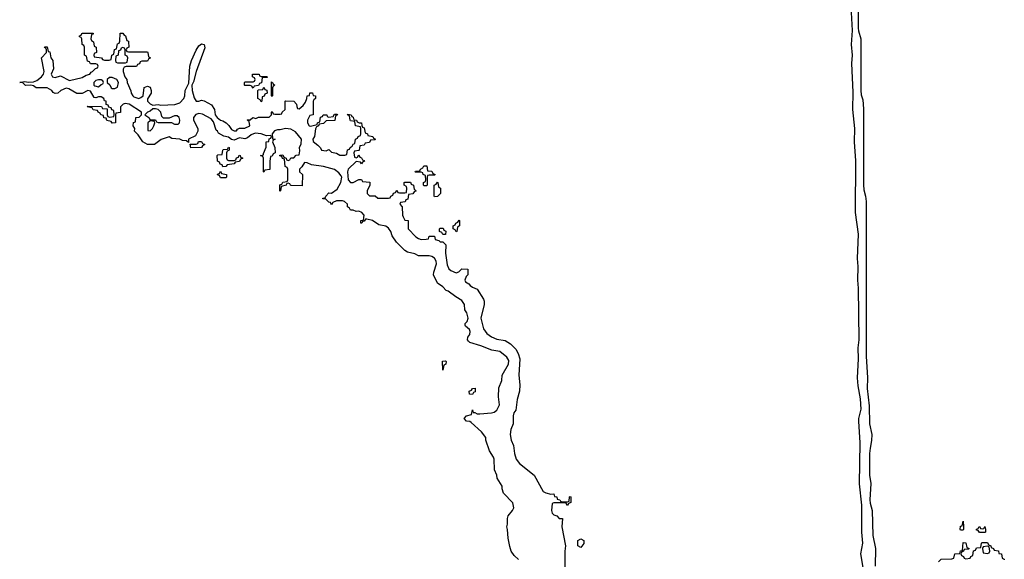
# Model space of a CAD drawing. Header units: inches. Extents: x 2547364 to 2752884, y 552026 to 708734.
# Tile 66 of 85: x 2694868 to 2702134, y 673430 to 677412. Entities that reach past the tile are written whole.
import ezdxf

# ---------------------------------------------------------------- set-up
doc = ezdxf.new("R2010")
doc.units = ezdxf.units.IN
doc.header["$MEASUREMENT"] = 0
doc.layers.add('C6697', color=7, linetype='Continuous')
doc.layers.add('C7607', color=7, linetype='Continuous')

msp = doc.modelspace()

# ---------------------------------------------------------------- linework, layer by layer
at = {"layer": 'C6697', "color": 6}
msp.add_lwpolyline([(2698550, 673429.2), (2698517.6, 673457.6), (2698496, 673490), (2698484.7, 673524.7), (2698473.6, 673586.4), (2698468.9, 673648.9), (2698462, 673670), (2698468.7, 673690), (2698468.7, 673730), (2698473.2, 673750), (2698504.5, 673790), (2698513.6, 673810), (2698508, 673848), (2698438, 673918), (2698429, 673949), (2698429, 673970), (2698392.3, 674030), (2698389.4, 674050), (2698372.7, 674090), (2698369.4, 674170), (2698364.5, 674184.5), (2698334, 674230), (2698308, 674310), (2698308, 674330), (2698275.3, 674370), (2698200.4, 674440.4), (2698190, 674448), (2698166, 674450), (2698148, 674470), (2698166, 674490), (2698202, 674498), (2698210, 674532), (2698214, 674514), (2698226, 674514), (2698243.6, 674503.6), (2698262.8, 674502.8), (2698350, 674511), (2698370, 674516), (2698390, 674531.3), (2698409.3, 674570), (2698402, 674630), (2698404.7, 674695.3), (2698425.2, 674750), (2698429.2, 674790), (2698475.1, 674870), (2698476.9, 674896.9), (2698461.8, 674921.8), (2698410, 674962.4), (2698353.3, 674973.3), (2698270, 675006.6), (2698190, 675029.2), (2698179.3, 675039.3), (2698173.2, 675050), (2698175.1, 675070), (2698189.4, 675090), (2698191.6, 675110), (2698186.8, 675126.8), (2698158, 675150), (2698156.4, 675156.4), (2698155.3, 675170), (2698170, 675184.7), (2698178, 675210), (2698168.7, 675250), (2698154, 675270), (2698149.6, 675310), (2698130, 675339.5), (2698086, 675366), (2698030, 675409.4), (2698014.2, 675414.2), (2697990, 675442), (2697950, 675468.7), (2697922, 675530), (2697924, 675550), (2697944.7, 675610), (2697942.6, 675630), (2697930, 675652), (2697910, 675664.7), (2697890, 675669.7), (2697810, 675669), (2697784.8, 675684.8), (2697730, 675697), (2697709.3, 675710), (2697649.4, 675769.4), (2697617.5, 675817.5), (2697606, 675850), (2697590, 675873.2), (2697570, 675889.3), (2697518, 675898), (2697471.4, 675931.4), (2697430, 675939), (2697421, 675939), (2697410, 675926), (2697398, 675922), (2697394, 675910), (2697386, 675910), (2697386, 675930), (2697406, 675934), (2697408.7, 675951.3), (2697409, 675970), (2697394, 675990), (2697370, 675999), (2697350, 675998), (2697330, 676006), (2697310, 676006), (2697302, 676022), (2697286, 676030), (2697286, 676050), (2697266, 676070), (2697250, 676075.3), (2697205.4, 676074.6), (2697178, 676062), (2697170, 676046), (2697162, 676062), (2697150, 676066), (2697128, 676088), (2697106, 676090), (2697106, 676094), (2697122, 676098), (2697126, 676110), (2697150, 676134), (2697170, 676132), (2697210, 676161), (2697238.4, 676210), (2697245.1, 676250), (2697240.1, 676260.1), (2697222.3, 676282.3), (2697190, 676307.3), (2697110, 676329.2), (2697022, 676342), (2696990, 676355.3), (2696970, 676358), (2696950, 676326), (2696934, 676310), (2696934, 676290), (2696954, 676270), (2696952.7, 676187.3), (2696871.3, 676188.7), (2696866, 676190), (2696862, 676202), (2696850, 676206), (2696838, 676202), (2696834, 676190), (2696798, 676182), (2696792, 676150), (2696787.3, 676147.3), (2696787.3, 676192.7), (2696802, 676198), (2696810, 676214), (2696842, 676218), (2696846, 676230), (2696846, 676310), (2696842, 676322), (2696828, 676328), (2696822, 676382), (2696807.3, 676387.3), (2696802, 676402), (2696787.3, 676407.3), (2696787.3, 676412.7), (2696810, 676414), (2696818, 676398), (2696834, 676390), (2696838, 676378), (2696850, 676374), (2696862, 676378), (2696868.4, 676391.6), (2696890, 676394), (2696907.3, 676412.7), (2696930, 676414), (2696936.5, 676443.5), (2696932.7, 676470), (2696944.2, 676495.8), (2696947.3, 676530), (2696903.5, 676583.5), (2696870, 676604.2), (2696830.4, 676609.6), (2696790, 676599.3), (2696770, 676599.3), (2696748.1, 676591.9), (2696731.3, 676570), (2696734, 676534), (2696754, 676530), (2696738, 676522), (2696734, 676510), (2696752, 676470), (2696754, 676430), (2696738, 676422), (2696730, 676406), (2696718, 676402), (2696712.7, 676367.3), (2696712.7, 676307.3), (2696678, 676302), (2696670, 676286), (2696666, 676290), (2696666, 676390), (2696662, 676402), (2696646, 676410), (2696666, 676414), (2696666, 676426), (2696687.3, 676472.7), (2696688, 676510), (2696706, 676514), (2696708, 676532), (2696722, 676538), (2696726, 676550), (2696718, 676558), (2696690, 676555.3), (2696649.4, 676569.4), (2696605.8, 676574.2), (2696576.4, 676563.6), (2696550, 676541.2), (2696530, 676532.3), (2696490, 676539.5), (2696450, 676524), (2696430, 676528), (2696410, 676545.2), (2696373.6, 676553.6), (2696334, 676574), (2696328, 676590), (2696318, 676598), (2696298, 676658), (2696280.7, 676680.7), (2696216, 676716), (2696190, 676719.7), (2696167.5, 676712.5), (2696150.6, 676690), (2696150.7, 676670), (2696182, 676610), (2696182, 676590), (2696164.7, 676555.3), (2696114, 676530), (2696114, 676506), (2696098, 676518), (2696070, 676521.2), (2696049.4, 676529.4), (2695990, 676535.3), (2695970, 676548), (2695911.1, 676528.9), (2695862, 676490), (2695810, 676491.5), (2695776.3, 676510), (2695742.5, 676562.5), (2695715.3, 676590), (2695718, 676610), (2695706, 676630), (2695707.3, 676652.7), (2695722, 676658), (2695726, 676690), (2695750, 676694), (2695766, 676710), (2695766, 676730), (2695675.3, 676790), (2695645.5, 676794.5), (2695632, 676790), (2695612, 676770), (2695612.7, 676727.3), (2695578, 676722), (2695574, 676710), (2695574, 676650), (2695550, 676649), (2695542, 676662), (2695510, 676668), (2695506, 676686), (2695488.9, 676688.9), (2695486, 676706), (2695466, 676710), (2695462, 676722), (2695446, 676730), (2695442, 676742), (2695410, 676746), (2695402, 676762), (2695366, 676770), (2695370, 676774), (2695472, 676772), (2695478, 676758), (2695514, 676754), (2695514, 676710), (2695518, 676698), (2695530, 676694), (2695562, 676698), (2695566, 676710), (2695562, 676742), (2695547.3, 676747.3), (2695542, 676762), (2695526, 676766), (2695522, 676782), (2695507.3, 676787.3), (2695506, 676810), (2695494.6, 676814.6), (2695488, 676830), (2695470, 676842), (2695450, 676842), (2695430, 676835.3), (2695418, 676838), (2695390, 676884), (2695370, 676889.2), (2695330, 676868.7), (2695290, 676868), (2695230, 676902.9), (2695210, 676907.3), (2695171, 676890), (2695150, 676869), (2695130, 676868.7), (2695115.5, 676875.5), (2695104, 676890), (2695070, 676909.4), (2694990, 676909.2), (2694970, 676924), (2694950, 676929), (2694910, 676926), (2694887.7, 676947.7), (2694868, 676950), (2694902.9, 676957.1), (2694932, 676952), (2694970, 676953.4), (2694995.6, 676964.4), (2695029.8, 676990.2), (2695042.9, 677010), (2695047.8, 677030), (2695029.6, 677130.4), (2695066, 677170), (2695066, 677190), (2695062, 677202), (2695050, 677206), (2695052.7, 677212.7), (2695071.6, 677211.6), (2695078, 677178), (2695090, 677174), (2695098, 677130), (2695112, 677110), (2695118, 677050), (2695100.7, 677010), (2695110.7, 676990.7), (2695130, 676985.5), (2695170, 676997.3), (2695235.9, 676964.1), (2695330, 676986), (2695358, 677002), (2695386, 677010), (2695395.3, 677024.7), (2695406, 677030), (2695427.3, 677052.7), (2695442, 677058), (2695446, 677070), (2695442, 677082), (2695430, 677086), (2695390, 677086), (2695382, 677102), (2695367.3, 677107.3), (2695362, 677142), (2695346, 677150), (2695346, 677210), (2695342, 677222), (2695328.4, 677228.4), (2695326, 677270), (2695322, 677282), (2695310, 677286), (2695310, 677294), (2695322, 677298), (2695326, 677310), (2695332.7, 677312.7), (2695410, 677314), (2695410, 677306), (2695398, 677302), (2695394, 677270), (2695398, 677258), (2695412, 677250), (2695418, 677218), (2695432, 677210), (2695434, 677170), (2695418, 677162), (2695414, 677150), (2695418, 677138), (2695471.6, 677131.6), (2695478, 677118), (2695492.7, 677112.7), (2695527.3, 677112.7), (2695542, 677118), (2695548.4, 677151.6), (2695562, 677158), (2695568.7, 677191.3), (2695582, 677198), (2695590, 677234), (2695602, 677238), (2695607.3, 677252.7), (2695610, 677314), (2695630, 677314), (2695638, 677298), (2695650, 677294), (2695658, 677258), (2695670, 677254), (2695672, 677248), (2695674, 677210), (2695658, 677202), (2695654, 677190), (2695658, 677178), (2695670, 677174), (2695810, 677174), (2695814, 677170), (2695818, 677138), (2695834, 677130), (2695818, 677122), (2695810, 677106), (2695770, 677106), (2695758, 677102), (2695752.7, 677087.3), (2695738, 677082), (2695730, 677066), (2695652.7, 677067.3), (2695638, 677062), (2695632, 677048), (2695631.3, 677030), (2695644.7, 676990), (2695658, 676970), (2695661, 676950), (2695687.7, 676887.7), (2695690.8, 676870), (2695702.8, 676850), (2695710, 676842.8), (2695748.4, 676831.6), (2695763.1, 676836.9), (2695778, 676850), (2695787.3, 676912.7), (2695810, 676922), (2695830, 676914), (2695837.3, 676890), (2695837.3, 676870), (2695810.6, 676829.4), (2695810.6, 676810), (2695830, 676790.6), (2695850, 676780.7), (2695890, 676786), (2695910, 676782), (2696013.4, 676786.6), (2696050, 676798.4), (2696080.5, 676830), (2696086.6, 676850), (2696089.6, 676890.4), (2696117, 676943), (2696124.7, 677070), (2696136.3, 677110), (2696170, 677186.8), (2696190, 677220.5), (2696210, 677235.3), (2696230, 677230.4), (2696235.1, 677204.9), (2696170.4, 677030), (2696150, 676954), (2696137.1, 676930), (2696141.1, 676890), (2696154.8, 676834.8), (2696170, 676812), (2696190, 676811.3), (2696210, 676817.3), (2696230, 676813.4), (2696284, 676784), (2696306, 676750), (2696311, 676710), (2696324.7, 676690), (2696350, 676671.3), (2696367.1, 676667.1), (2696391.1, 676651.1), (2696411.3, 676631.3), (2696430, 676602), (2696450, 676592), (2696467.3, 676592.7), (2696475.3, 676604.7), (2696488.9, 676611.1), (2696530, 676611.3), (2696566, 676630), (2696562, 676662), (2696546, 676670), (2696550, 676674), (2696570, 676674), (2696588.4, 676691.6), (2696610, 676682), (2696630, 676694), (2696710, 676694), (2696726, 676710), (2696726, 676730), (2696730, 676734), (2696738, 676718), (2696750, 676714), (2696790, 676714), (2696802, 676718), (2696806, 676730), (2696826, 676750), (2696826, 676810), (2696830, 676814), (2696890.6, 676810.6), (2696911.3, 676790), (2696912, 676772), (2696918, 676758), (2696930, 676754), (2696960.4, 676779.6), (2696976.4, 676803.6), (2696988, 676830), (2696989, 676851), (2697006, 676854), (2697010, 676872), (2697030, 676872), (2697034, 676854), (2697051.3, 676850), (2697052, 676830), (2697038, 676822), (2697034, 676810), (2697034, 676710), (2697010, 676706), (2696992, 676670), (2696992, 676650), (2697004.7, 676630), (2697014.6, 676625.4), (2697062, 676638), (2697066, 676650), (2697082, 676658), (2697087.3, 676692.7), (2697102, 676698), (2697108.7, 676711.3), (2697134, 676710), (2697138, 676698), (2697150, 676694), (2697182, 676698), (2697190, 676714), (2697210, 676714), (2697214, 676710), (2697198, 676702), (2697192.7, 676667.3), (2697130, 676666), (2697110, 676646), (2697078, 676642), (2697072, 676628), (2697058, 676622), (2697052, 676608), (2697044.7, 676550), (2697032, 676530), (2697032.7, 676512.7), (2697067.1, 676487.1), (2697086.8, 676466.8), (2697094, 676450), (2697130, 676444.7), (2697150, 676454), (2697170, 676434), (2697206.4, 676426.4), (2697230, 676412), (2697267.3, 676412.7), (2697282, 676418), (2697288, 676452), (2697302, 676458), (2697306, 676470), (2697322, 676478), (2697330, 676494), (2697342, 676498), (2697346, 676530), (2697362, 676538), (2697366, 676550), (2697382, 676558), (2697386, 676570), (2697386, 676610), (2697382, 676622), (2697346, 676630), (2697342, 676662), (2697310, 676666), (2697306, 676670), (2697302, 676702), (2697286, 676710), (2697290, 676714), (2697314, 676710), (2697318, 676698), (2697330, 676694), (2697334, 676674), (2697354, 676670), (2697358, 676658), (2697372, 676652), (2697391.3, 676650), (2697392, 676632), (2697398, 676618), (2697410, 676614), (2697418, 676578), (2697434, 676570), (2697438, 676558), (2697474, 676550), (2697478, 676538), (2697494, 676530), (2697490, 676526), (2697458, 676522), (2697450, 676506), (2697418, 676502), (2697410, 676486), (2697378, 676482), (2697374, 676450), (2697370, 676446), (2697338, 676442), (2697334, 676430), (2697338, 676398), (2697350, 676394), (2697362, 676398), (2697370, 676414), (2697378, 676398), (2697390, 676394), (2697398, 676378), (2697410, 676374), (2697412, 676368), (2697398, 676362), (2697390, 676348), (2697382, 676362), (2697350, 676366), (2697291.3, 676310), (2697286.8, 676290), (2697292, 676230), (2697310, 676212), (2697330, 676212), (2697370, 676232), (2697390, 676234), (2697398, 676218), (2697452.7, 676212.7), (2697452, 676190), (2697432, 676150), (2697432, 676130), (2697450, 676112), (2697491.6, 676111.6), (2697510, 676094), (2697590, 676094), (2697602, 676098), (2697606, 676110), (2697622, 676118), (2697627.3, 676132.7), (2697642, 676138), (2697650, 676154), (2697658, 676138), (2697670, 676134), (2697710, 676134), (2697722, 676138), (2697726, 676170), (2697722, 676182), (2697706, 676190), (2697706, 676210), (2697710, 676214), (2697752.7, 676212.7), (2697758, 676198), (2697774, 676190), (2697778, 676158), (2697790, 676154), (2697792, 676148), (2697778, 676142), (2697770, 676126), (2697738, 676122), (2697732.7, 676087.3), (2697718, 676082), (2697711.6, 676068.4), (2697678, 676062), (2697674, 676050), (2697691.6, 676031.6), (2697692, 675970), (2697698, 675958), (2697710, 675934), (2697734, 675930), (2697734, 675870), (2697792, 675810), (2697810, 675798), (2697830, 675791.3), (2697868.4, 675791.6), (2697886, 675794), (2697890, 675814), (2697930, 675814), (2697934, 675790), (2697962, 675782), (2697970, 675774), (2697990, 675774), (2698011.6, 675751.6), (2698010.4, 675689.6), (2698023, 675603), (2698034.7, 675574.7), (2698050, 675560.5), (2698090, 675544.7), (2698108.7, 675551.3), (2698130, 675574), (2698174, 675570), (2698174, 675530), (2698163.6, 675516.4), (2698154, 675490), (2698158, 675478), (2698183.6, 675463.6), (2698192, 675450), (2698210, 675438), (2698242.8, 675422.8), (2698290.3, 675350.3), (2698294.6, 675334.6), (2698294.6, 675310), (2698270.3, 675210), (2698290.3, 675130), (2698316.5, 675096.5), (2698350, 675071.8), (2698390, 675054.9), (2698450, 675045.3), (2698490, 675020.9), (2698530, 674980.3), (2698546.3, 674950), (2698559.2, 674910), (2698550.3, 674790), (2698558.3, 674718.3), (2698555.3, 674670), (2698538, 674610), (2698530.3, 674530), (2698515.3, 674510), (2698508.8, 674490), (2698510.3, 674430), (2698492.8, 674387.3), (2698486.7, 674350), (2698494, 674310), (2698512.7, 674270), (2698519.3, 674210), (2698532.4, 674170), (2698556, 674136), (2698665.5, 674050), (2698730.4, 673930.4), (2698750, 673920.7), (2698788.4, 673911.6), (2698810, 673912), (2698814, 673894), (2698832, 673890), (2698834, 673874), (2698854, 673870), (2698858, 673858), (2698870, 673854), (2698910, 673854), (2698922, 673858), (2698926, 673890), (2698930, 673894), (2698934, 673890), (2698934, 673850), (2698918, 673842), (2698911.6, 673828.4), (2698906, 673830), (2698902, 673842), (2698890, 673846), (2698810, 673846), (2698798, 673842), (2698792, 673790), (2698798, 673770), (2698810, 673758), (2698830.9, 673750.9), (2698850, 673732), (2698874, 673730), (2698867.7, 673670), (2698894.8, 673530), (2698890.7, 673490), (2698890.8, 673370)], dxfattribs=at)
for points in [[(2695630, 677206), (2695618, 677202), (2695612.7, 677187.3), (2695598, 677182), (2695594, 677150), (2695578, 677142), (2695574, 677110), (2695578, 677098), (2695590, 677094), (2695650, 677094), (2695662, 677098), (2695666, 677130), (2695662, 677142), (2695646, 677150), (2695646, 677190), (2695642, 677202)], [(2695550, 676986), (2695530, 676986), (2695514, 676970), (2695514, 676950), (2695532, 676932), (2695542, 676910), (2695550, 676904.7), (2695570, 676904.7), (2695590, 676914), (2695598, 676950), (2695586, 676970)], [(2696650, 676994), (2696690, 676994), (2696694, 676990), (2696694, 676986), (2696658, 676982), (2696652.7, 676947.3), (2696638, 676942), (2696630, 676926), (2696598, 676922), (2696590, 676908), (2696582, 676922), (2696570, 676926), (2696530, 676926), (2696526, 676930), (2696526, 676950), (2696530, 676954), (2696590, 676954), (2696602, 676958), (2696606, 676970), (2696602, 676982), (2696586, 676990), (2696586, 677010), (2696629, 677011), (2696634, 677010), (2696638, 676998)], [(2695450, 676969), (2695430, 676964), (2695416, 676950), (2695416, 676930), (2695423, 676923), (2695450, 676916), (2695470, 676934), (2695482, 676938), (2695486, 676950), (2695482, 676962), (2695468.4, 676968.4)], [(2696650, 676806), (2696642, 676822), (2696626, 676830), (2696626, 676890), (2696630, 676894), (2696662, 676898), (2696670, 676914), (2696678, 676898), (2696692.7, 676892.7), (2696694, 676870), (2696678, 676862), (2696672.7, 676847.3), (2696658, 676842), (2696654, 676810)], [(2696730, 676846), (2696726, 676850), (2696726, 676954), (2696734, 676950), (2696738, 676938), (2696752, 676930), (2696738, 676922), (2696734, 676910), (2696734, 676850)], [(2695870, 676755.3), (2695850, 676754), (2695830, 676737.2), (2695812, 676730), (2695792, 676710), (2695822, 676690), (2695830, 676674), (2695870, 676674), (2695878, 676658), (2695890, 676654), (2695987.3, 676652.7), (2696010, 676642), (2696030, 676642), (2696038, 676642), (2696048, 676652), (2696048.7, 676670), (2696044, 676690), (2696030, 676704), (2696010, 676704), (2695970, 676686), (2695930, 676686), (2695918, 676698), (2695908.7, 676730), (2695890, 676748.7)], [(2695830, 676666), (2695814, 676650), (2695814, 676594), (2695830, 676592), (2695848, 676610), (2695858, 676630), (2695866, 676650), (2695862, 676662)], [(2696130, 676466), (2696126, 676494), (2696170, 676494), (2696182, 676498), (2696187.3, 676512.7), (2696210, 676514), (2696218, 676498), (2696234, 676490), (2696218, 676482), (2696210, 676468)], [(2696410, 676374), (2696450, 676374), (2696462, 676378), (2696467.3, 676392.7), (2696482, 676398), (2696488, 676412), (2696494, 676410), (2696498, 676398), (2696514, 676390), (2696498, 676382), (2696490, 676366), (2696458, 676362), (2696450, 676348), (2696398, 676342), (2696390, 676328), (2696367.3, 676327.3), (2696362, 676342), (2696347.3, 676347.3), (2696342, 676362), (2696327.3, 676367.3), (2696326, 676410), (2696330, 676414), (2696362, 676418), (2696366, 676450), (2696370, 676454), (2696402, 676458), (2696410, 676471.3), (2696414, 676470), (2696414, 676450), (2696398, 676442), (2696394, 676430), (2696394, 676390), (2696398, 676378)], [(2697850, 676186), (2697848, 676190), (2697848, 676210), (2697862, 676218), (2697866, 676230), (2697862, 676262), (2697846, 676270), (2697842, 676282), (2697830, 676286), (2697790, 676286), (2697786, 676290), (2697790, 676294), (2697822, 676298), (2697826, 676310), (2697842, 676318), (2697850, 676334), (2697872.7, 676332.7), (2697878, 676298), (2697910, 676294), (2697918, 676278), (2697934, 676270), (2697930, 676266), (2697890, 676266), (2697878, 676262), (2697874, 676250), (2697874, 676190), (2697870, 676186)], [(2696350, 676246), (2696342, 676262), (2696330, 676266), (2696328, 676272), (2696342, 676278), (2696350, 676294), (2696358, 676278), (2696394, 676270), (2696394, 676250), (2696390, 676246)], [(2697930, 676106), (2697926, 676110), (2697926, 676190), (2697942, 676198), (2697950, 676214), (2697954, 676210), (2697958, 676178), (2697974, 676170), (2697974, 676130), (2697950, 676108)], [(2698090, 675846), (2698082, 675862), (2698066, 675870), (2698066, 675890), (2698082, 675898), (2698086, 675910), (2698102, 675918), (2698110, 675932), (2698114, 675930), (2698114, 675890), (2698098, 675882), (2698094, 675850)], [(2697990, 675826), (2697982, 675842), (2697966, 675850), (2697966, 675870), (2697970, 675874), (2697992.7, 675872.7), (2697998, 675858), (2698012.7, 675852.7), (2698010, 675826)], [(2697990, 674826), (2697988.4, 674891.6), (2698010, 674894), (2698014, 674890), (2698012, 674870), (2697998, 674862)], [(2698210, 674646), (2698188, 674648), (2698186, 674670), (2698202, 674678), (2698208.4, 674691.6), (2698230, 674692), (2698230, 674666), (2698218, 674662)], [(2699010, 673518), (2698988, 673530), (2698988, 673570), (2699010, 673582), (2699031.3, 673570), (2699030, 673546)]]:
    msp.add_lwpolyline(points, close=True, dxfattribs=at)
at = {"layer": 'C7607', "color": 6}
for points in [[(2701055.7, 678310), (2701055.9, 677350), (2701057.6, 677330), (2701075.7, 677270), (2701074.8, 676890), (2701078.6, 676858.6), (2701090, 676821), (2701094.4, 676754.4), (2701094.2, 676194.2), (2701097, 676157), (2701110, 676110.6), (2701114.6, 676070), (2701114.8, 674930), (2701123.9, 674770), (2701122, 674690), (2701137.1, 674562.8), (2701138, 674430), (2701156.1, 674350), (2701154.4, 674305.6), (2701142.9, 674250), (2701139.7, 674210), (2701139.8, 674050), (2701150.1, 673989.9), (2701141.6, 673870), (2701144.1, 673844.1), (2701159, 673790), (2701164.9, 673604.9), (2701183.6, 673510), (2701180, 673380)], [(2701091.9, 673370), (2701074.3, 673470), (2701089.8, 673550.2), (2701081.5, 673630), (2701082.2, 673830), (2701066.4, 673986.4), (2701069.8, 674290), (2701059.8, 674450), (2701059.8, 674470), (2701077.6, 674537.6), (2701073.4, 674613.4), (2701055.3, 674710), (2701049.9, 674769.9), (2701058.9, 674910), (2701055.7, 674990), (2701061.8, 675050), (2701057.7, 675430), (2701051.9, 675490), (2701054.4, 675590), (2701050.9, 675650), (2701056.8, 675830), (2701037, 675990), (2701037.3, 676370), (2701027.4, 676510), (2701031.9, 676610), (2701016.8, 676750), (2701018.4, 676878.4), (2701009.9, 677089.9), (2701014.4, 677150), (2701007.4, 677230), (2701012.7, 677332.7), (2700995, 677690)], [(2701648, 673412), (2701668.8, 673431.1), (2701747.3, 673432.7), (2701762, 673438), (2701770, 673471.3), (2701806, 673474), (2701810, 673492), (2701826, 673494), (2701830, 673554), (2701850, 673552), (2701858, 673518), (2701874, 673510), (2701870, 673506), (2701838, 673502), (2701834, 673490), (2701818, 673482), (2701814, 673470), (2701818, 673458), (2701834, 673450), (2701838, 673438), (2701850, 673434), (2701882, 673438), (2701886, 673450), (2701902, 673458), (2701907.3, 673492.7), (2701922, 673498), (2701930, 673514), (2701962, 673518), (2701966, 673550), (2701970, 673554), (2702010, 673554), (2702018, 673538), (2702034, 673530), (2702038, 673518), (2702054, 673510), (2702058, 673498), (2702090, 673492), (2702094, 673474), (2702114, 673470), (2702118, 673438), (2702134, 673430), (2702134, 673426)]]:
    msp.add_lwpolyline(points, dxfattribs=at)
for points in [[(2701810, 673646), (2701808.7, 673650), (2701810, 673674), (2701822, 673678), (2701830, 673711), (2701834, 673670), (2701834, 673650), (2701830, 673646)], [(2701950, 673628), (2701942, 673642), (2701930, 673646), (2701928.4, 673651.6), (2701942, 673658), (2701948.4, 673671.6), (2701954, 673670), (2701958, 673658), (2701970, 673654), (2701982, 673658), (2701990, 673672), (2701994, 673650), (2701994, 673630), (2701990, 673628)], [(2702010, 673526), (2701978, 673522), (2701974, 673510), (2701978, 673478), (2702010, 673474), (2702022, 673478), (2702026, 673490), (2702022, 673522)]]:
    msp.add_lwpolyline(points, close=True, dxfattribs=at)

doc.saveas('drawing.dxf')
